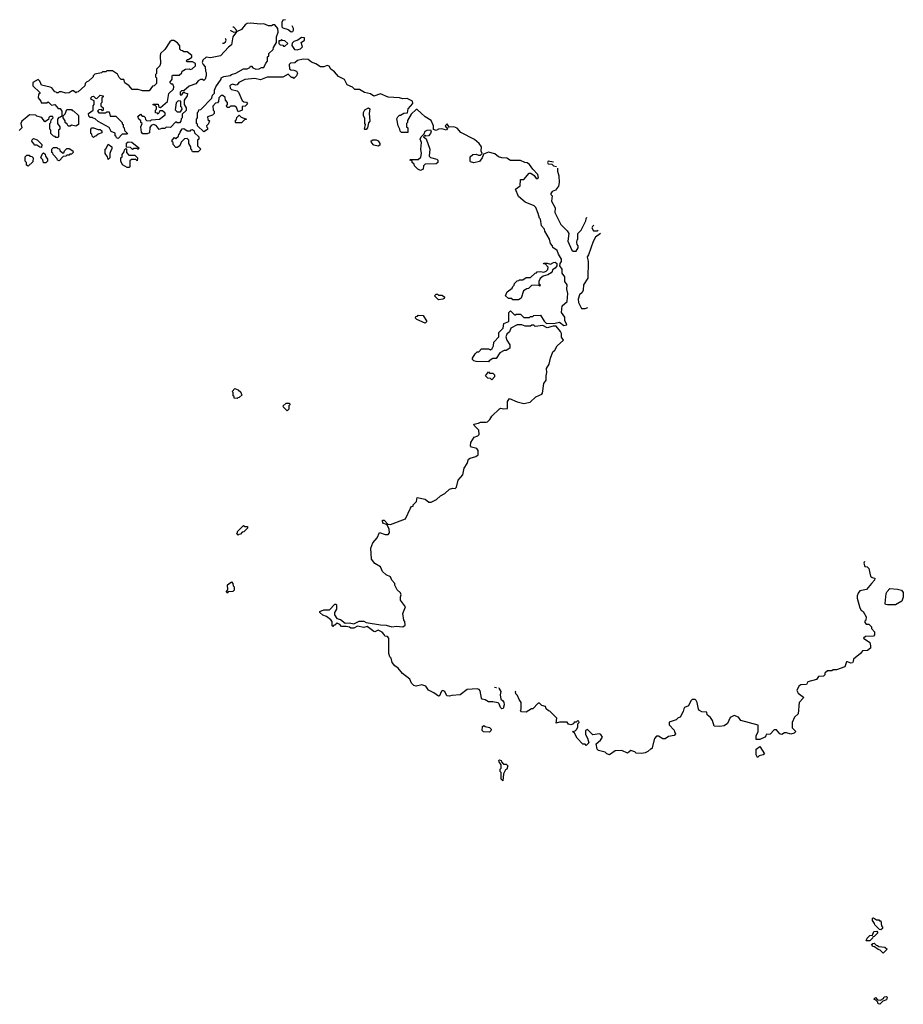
# Model space of a CAD drawing. Extents: x 2535812 to 2752880, y 540738 to 728399.
# Tile 200 of 213: x 2728200 to 2736146, y 673150 to 682009. Entities that reach past the tile are written whole.
import ezdxf

# ---------------------------------------------------------------- set-up
doc = ezdxf.new("R2010")
doc.units = 0

msp = doc.modelspace()

# ---------------------------------------------------------------- linework, layer by layer
at = {"layer": '0CON20XD'}
for points in [[(2730590.7, 682009.2), (2730567.5, 682005), (2730556.7, 681985), (2730557.5, 681945), (2730566.1, 681936.1), (2730615, 681921.2), (2730640, 681900), (2730655, 681903.8), (2730662.5, 681915), (2730661.2, 681931.2), (2730650.7, 681953.6)], [(2731996.4, 681026.4), (2731966.7, 681023.3), (2731945, 681013.3), (2731921.7, 681021.7), (2731920, 681055), (2731900.8, 681100.8), (2731847.5, 681135), (2731775, 681200), (2731765, 681200), (2731720, 681160), (2731688.3, 681101.7), (2731687, 681083), (2731680, 681075), (2731680, 681045), (2731690, 681035), (2731690, 680995), (2731633.9, 680993.9), (2731622.5, 681005), (2731620, 681025), (2731603.8, 681053.8), (2731593, 681117), (2731600, 681135), (2731615, 681150), (2731625, 681150), (2731655, 681167.5), (2731688.3, 681171.7), (2731695, 681207.5), (2731736.7, 681255), (2731732.5, 681275), (2731685, 681298.8), (2731645, 681297.5), (2731615, 681306.2), (2731515, 681313.3), (2731445, 681342.5), (2731385, 681322.5), (2731355, 681342.5), (2731300, 681355), (2731255, 681382.5), (2731215, 681380), (2731193.6, 681403.6), (2731144.3, 681424.3), (2731120, 681470), (2731068.3, 681498.3), (2731030, 681540), (2730997.5, 681565), (2730982.5, 681592.5), (2730965, 681596.7), (2730935, 681584), (2730903.9, 681583.9), (2730862, 681612), (2730825, 681626.7), (2730795, 681651.2), (2730750, 681655), (2730697.5, 681642.5), (2730675, 681622.5), (2730635, 681617.5), (2730622.5, 681605), (2730627, 681567), (2730638.3, 681558.3), (2730666.4, 681556.4), (2730690, 681545), (2730697, 681527), (2730690, 681505), (2730665, 681480), (2730658.3, 681488.3), (2730645, 681490), (2730615, 681520), (2730565, 681492.5), (2730425, 681492.5), (2730365, 681467.5), (2730315, 681478.8), (2730225, 681470), (2730170, 681445), (2730155, 681422.5), (2730145, 681420), (2730115, 681430), (2730095, 681420), (2730090, 681415), (2730091.7, 681391.7), (2730105, 681380), (2730155, 681370), (2730168.3, 681358.3), (2730201.7, 681281.7), (2730215, 681270), (2730238.3, 681268.3), (2730248.3, 681251.7), (2730228.3, 681231.7), (2730201.7, 681228.3), (2730200, 681195), (2730165, 681180), (2730148.3, 681218.3), (2730135, 681230), (2730095, 681230), (2730085, 681220), (2730065, 681220), (2730060, 681235), (2730070, 681245), (2730070, 681265), (2730050, 681285), (2730048.3, 681308.3), (2730028.3, 681328.3), (2730011.7, 681328.3), (2729990, 681305), (2729988.3, 681271.7), (2729978.3, 681261.7), (2729961.7, 681258.3), (2729938.3, 681231.7), (2729940, 681195), (2729950, 681185), (2729950, 681165), (2729935, 681150), (2729890, 681135), (2729891.7, 681111.7), (2729910, 681095), (2729901.7, 681088.3), (2729898.3, 681071.7), (2729880, 681055), (2729881.7, 681041.7), (2729890, 681035), (2729888.3, 681021.7), (2729855, 681000), (2729800, 681055), (2729798.3, 681068.3), (2729790, 681075), (2729790, 681115), (2729800, 681125), (2729800, 681175), (2729808.3, 681181.7), (2729811.7, 681198.3), (2729828.3, 681201.7), (2729928.3, 681301.7), (2729935, 681330), (2729951.7, 681348.3), (2729952.5, 681375), (2729962.5, 681405), (2730012.5, 681475), (2730013.3, 681485), (2730035, 681497.5), (2730093.3, 681506.7), (2730105, 681516.7), (2730145, 681527.5), (2730213.6, 681566.4), (2730245, 681566.7), (2730270, 681580), (2730275, 681590), (2730285, 681590), (2730297, 681577), (2730325, 681563.3), (2730355, 681567.5), (2730375, 681580), (2730395, 681580), (2730413, 681617), (2730430, 681635), (2730430, 681675), (2730440, 681685), (2730440, 681705), (2730478.3, 681741.7), (2730481.7, 681758.3), (2730510, 681805), (2730510, 681855), (2730523, 681897), (2730520.7, 681930.7), (2730495, 681962.5), (2730478.3, 681961.7), (2730465, 681952.5), (2730436.4, 681953.6), (2730395, 681970.8), (2730365, 681968.8), (2730275, 681979.2), (2730245, 681974), (2730228, 681962), (2730195, 681920), (2730150, 681900), (2730116.2, 681855), (2730106.1, 681783.9), (2730078.3, 681761.7), (2730006.4, 681683.6), (2729915, 681667.5), (2729878.3, 681671.7), (2729846.7, 681645), (2729842, 681625), (2729850, 681605), (2729867.5, 681585), (2729870, 681545), (2729877, 681533), (2729876.7, 681505), (2729867, 681473), (2729855, 681462.5), (2729845, 681470), (2729825, 681470), (2729805, 681460), (2729785, 681432.5), (2729725, 681412.5), (2729678.3, 681371.7), (2729655, 681370), (2729641.7, 681358.3), (2729641.7, 681331.7), (2729658.3, 681331.7), (2729675, 681360), (2729685, 681350), (2729710, 681345), (2729707.5, 681325), (2729680, 681285), (2729680, 681245), (2729697, 681217), (2729697, 681193), (2729661.7, 681158.3), (2729660, 681125), (2729651.7, 681118.3), (2729650, 681095), (2729638.3, 681081.7), (2729615, 681080), (2729605, 681090), (2729555, 681040), (2729518.3, 681041.7), (2729505, 681030), (2729475, 681030), (2729455, 681022.5), (2729427.8, 681057.8), (2729402.9, 681067.1), (2729381.9, 681058.1), (2729369.7, 681040.3), (2729368.3, 680991.7), (2729345, 680982.5), (2729307, 680983), (2729296.4, 680996.4), (2729290, 681045), (2729300, 681075), (2729290, 681085), (2729288.3, 681098.3), (2729270, 681115), (2729261.7, 681138.3), (2729285, 681160), (2729301.7, 681141.7), (2729315, 681140), (2729328.3, 681128.3), (2729331.7, 681111.7), (2729341.7, 681101.7), (2729375, 681100), (2729385, 681107.5), (2729457, 681113), (2729508.3, 681151.7), (2729508.3, 681168.3), (2729485, 681190), (2729461.7, 681188.3), (2729445, 681160), (2729438.3, 681168.3), (2729421.7, 681171.7), (2729420, 681195), (2729430, 681205), (2729430, 681225), (2729418.3, 681238.3), (2729401.7, 681241.7), (2729401.7, 681248.3), (2729445, 681250), (2729451.7, 681221.7), (2729465, 681220), (2729528.3, 681271.7), (2729540, 681345), (2729583.3, 681385), (2729586.7, 681405), (2729578.3, 681428.3), (2729565, 681430), (2729550, 681445), (2729570, 681475), (2729570, 681505), (2729575, 681510), (2729635, 681510), (2729658.3, 681531.7), (2729662.5, 681545), (2729690, 681565), (2729723, 681567), (2729735, 681560), (2729752.5, 681567.5), (2729782.5, 681595), (2729780, 681615), (2729755, 681630), (2729705, 681630), (2729700, 681635), (2729705, 681650), (2729718.3, 681651.7), (2729748.3, 681671.7), (2729748.3, 681688.3), (2729705, 681720), (2729675, 681720), (2729665, 681730), (2729651.7, 681731.7), (2729640, 681745), (2729640, 681775), (2729620, 681800), (2729585, 681822.5), (2729565, 681822.5), (2729550, 681810), (2729505, 681740), (2729467.5, 681705), (2729462.5, 681685), (2729467.5, 681615), (2729460, 681595), (2729430, 681565), (2729430, 681525), (2729420, 681515), (2729420, 681495), (2729430, 681485), (2729430, 681435), (2729410, 681415), (2729395, 681410), (2729365, 681370), (2729305, 681370), (2729265, 681382.5), (2729211.7, 681381.7), (2729183, 681413), (2729145, 681440), (2729135, 681470), (2729112.5, 681472.5), (2729095, 681490), (2729079.3, 681519.3), (2729035, 681550), (2728985, 681550), (2728975, 681540), (2728945, 681540), (2728935, 681530), (2728875, 681520), (2728860, 681505), (2728860, 681495), (2728820, 681455), (2728805, 681450), (2728790, 681435), (2728786.4, 681413.6), (2728725, 681360), (2728711.7, 681358.3), (2728705, 681350), (2728685, 681370), (2728671.7, 681368.3), (2728645, 681350), (2728615, 681347.5), (2728575, 681360), (2728555, 681360), (2728545, 681350), (2728535, 681350), (2728528.3, 681358.3), (2728515, 681360), (2728487.5, 681395), (2728473.3, 681403.3), (2728395, 681420), (2728382.5, 681455), (2728365, 681470), (2728316.7, 681443.3), (2728316.7, 681415), (2728380, 681355), (2728380, 681345), (2728370, 681335), (2728367.5, 681305), (2728390, 681275), (2728391.7, 681261.7), (2728445, 681260), (2728455, 681270), (2728485, 681240), (2728517, 681247), (2728545, 681210), (2728565, 681210), (2728580, 681185), (2728578.3, 681141.7), (2728568.3, 681131.7), (2728551.7, 681128.3), (2728540, 681115), (2728540, 681075), (2728560, 681045), (2728560, 681025), (2728550, 681015), (2728550, 680955), (2728545, 680950), (2728525, 680950), (2728518.3, 680958.3), (2728505, 680960), (2728480, 680985), (2728480, 681015), (2728470, 681025), (2728470, 681075), (2728480, 681085), (2728481.7, 681108.3), (2728500, 681125), (2728498.3, 681138.3), (2728471.7, 681138.3), (2728461.7, 681128.3), (2728458.3, 681111.7), (2728425, 681090), (2728398.3, 681128.3), (2728355, 681140), (2728345, 681150), (2728288.3, 681151.7), (2728265, 681132.5), (2728220, 681095), (2728210, 681075), (2728220, 681035), (2728196.4, 681013.6)], [(2730094.5, 681913.8), (2730095, 681912.5), (2730125, 681896.7), (2730145, 681900), (2730150, 681900), (2730150, 681915), (2730125, 681943.3), (2730116.2, 681942.4)], [(2730024.5, 681797.7), (2730035, 681796.7), (2730050.7, 681809.3), (2730057.5, 681825), (2730053.3, 681835), (2730047.4, 681841)], [(2730585, 681770), (2730610, 681795), (2730585, 681820), (2730563, 681823), (2730555, 681830), (2730545, 681820), (2730531.7, 681818.3), (2730530, 681795), (2730541.7, 681781.7), (2730565, 681780), (2730571.7, 681771.7), (2730585, 681770)], [(2730695, 681737.5), (2730705, 681742.5), (2730725, 681747.5), (2730742.5, 681765), (2730730, 681805), (2730762.5, 681825), (2730760, 681845), (2730735, 681847.5), (2730700, 681825), (2730666.4, 681813.6), (2730651.7, 681798.3), (2730648.3, 681778.3), (2730670, 681740), (2730695, 681737.5)], [(2729085, 680940), (2729070, 680945), (2729068.3, 680958.3), (2729060, 680965), (2729058.3, 680988.3), (2729023.6, 681003.6), (2729005, 681040), (2728905, 681092.5), (2728878.3, 681118.3), (2728861.7, 681121.7), (2728855, 681130), (2728835, 681130), (2728821.7, 681141.7), (2728820, 681165), (2728860, 681195), (2728860, 681235), (2728870, 681245), (2728868.3, 681278.3), (2728840, 681295), (2728841.7, 681308.3), (2728851.7, 681318.3), (2728865, 681320), (2728881.7, 681301.7), (2728895, 681300), (2728925, 681330), (2728950, 681325), (2728950, 681315), (2728940, 681305), (2728940, 681265), (2728930, 681255), (2728930, 681235), (2728950, 681215), (2728950, 681195), (2728945, 681190), (2728935, 681200), (2728911.7, 681198.3), (2728900, 681185), (2728911.7, 681171.7), (2728975, 681170), (2728985, 681180), (2729005, 681180), (2729015, 681140), (2729065, 681140), (2729120, 681085), (2729121.7, 681071.7), (2729130, 681065), (2729130, 681045), (2729140, 681035), (2729141.7, 681011.7), (2729170, 680985), (2729165, 680980), (2729121.7, 680978.3), (2729085, 680940)], [(2729645, 681180), (2729660, 681205), (2729658.3, 681218.3), (2729650, 681225), (2729650, 681275), (2729625, 681280), (2729608.3, 681261.7), (2729598.3, 681198.3), (2729615, 681180), (2729645, 681180)], [(2728655, 681050), (2728635, 681050), (2728628.3, 681068.3), (2728610, 681085), (2728608.3, 681098.3), (2728590, 681125), (2728590, 681145), (2728608.3, 681161.7), (2728625, 681200), (2728665, 681200), (2728671.7, 681191.7), (2728685, 681190), (2728728.3, 681148.3), (2728730, 681065), (2728705, 681052.5), (2728665, 681060), (2728655, 681050)], [(2731305, 681020), (2731300, 681025), (2731310, 681065), (2731303.3, 681075), (2731303, 681123), (2731293.3, 681145), (2731293, 681173), (2731305, 681197.5), (2731337.5, 681217.5), (2731347.5, 681207.5), (2731342.5, 681165), (2731347.5, 681095), (2731338.3, 681081.7), (2731327.5, 681035), (2731315, 681022.5), (2731305, 681020)], [(2730145, 681080), (2730140, 681085), (2730140, 681105), (2730148.3, 681111.7), (2730151.7, 681128.3), (2730175, 681150), (2730191.7, 681131.7), (2730240, 681115), (2730221.7, 681108.3), (2730195, 681082.5), (2730145, 681080)], [(2728865, 680950), (2728851.7, 680961.7), (2728848.3, 680978.3), (2728840, 680985), (2728840, 681025), (2728850, 681035), (2728865, 681037.5), (2728905, 681020), (2728925, 681020), (2728938.3, 681008.3), (2728938.3, 680991.7), (2728905, 680980), (2728885, 680960), (2728871.7, 680958.3), (2728865, 680950)], [(2729805, 680820), (2729755, 680820), (2729750, 680825), (2729748.3, 680838.3), (2729740, 680845), (2729740, 680865), (2729720, 680895), (2729720, 680925), (2729705, 680940), (2729681.7, 680938.3), (2729651.7, 680908.3), (2729640, 680875), (2729615, 680860), (2729605, 680860), (2729580, 680885), (2729580, 680905), (2729571.7, 680911.7), (2729570, 680925), (2729591.7, 680948.3), (2729605, 680940), (2729628.3, 680961.7), (2729631.7, 680978.3), (2729638.3, 680981.7), (2729641.7, 680998.3), (2729661.7, 681028.3), (2729675, 681030), (2729705, 681010), (2729735, 681010), (2729741.7, 681018.3), (2729755, 681020), (2729768.3, 681008.3), (2729771.7, 680991.7), (2729810, 680955), (2729810, 680935), (2729800, 680925), (2729800, 680875), (2729830, 680845), (2729805, 680820)], [(2732510.5, 675998.8), (2732510, 675995), (2732527.5, 675965), (2732520, 675935), (2732526.4, 675896.4), (2732543.3, 675883.3), (2732555, 675870), (2732555.9, 675844.1), (2732547.5, 675812.5), (2732535, 675810), (2732525, 675820), (2732513.3, 675853.3), (2732502.5, 675862.5), (2732455, 675872.5), (2732415, 675872.5), (2732385, 675890), (2732360, 675895), (2732352.5, 675905), (2732339.6, 675969.5), (2732331.7, 675981.7), (2732315, 675990), (2732225, 675983.3), (2732160, 675935), (2732085, 675930), (2732065, 675923.3), (2732042.5, 675925), (2732023.3, 675963.3), (2732005, 675972.5), (2731993.9, 675966.1), (2731976.7, 675925), (2731965, 675923.3), (2731925, 675952.5), (2731877, 675977), (2731852, 676012), (2731815, 676023.8), (2731765, 676012.5), (2731745, 676020), (2731725, 676040), (2731707.5, 676075), (2731642.5, 676125), (2731604, 676174), (2731572.5, 676195), (2731550, 676225), (2731540, 676265), (2731530, 676275), (2731520, 676305), (2731520, 676445), (2731508.3, 676458.3), (2731483.6, 676463.6), (2731478.3, 676478.3), (2731458.3, 676498.3), (2731425, 676517.5), (2731395, 676502.5), (2731383.6, 676503.6), (2731325, 676550), (2731295, 676540), (2731237, 676553), (2731206.4, 676533.6), (2731177, 676533), (2731165, 676542.5), (2731135, 676550), (2731095, 676550), (2731078.3, 676568.3), (2731055, 676580), (2731035, 676560), (2731021.7, 676558.3), (2731015, 676550), (2731010, 676555), (2731010, 676595), (2730998.3, 676608.3), (2730958.3, 676638.3), (2730925, 676652.5), (2730900, 676675), (2730900, 676685), (2730935, 676700), (2730985, 676700), (2731035, 676750), (2731045, 676750), (2731050, 676745), (2731050, 676705), (2731030, 676675), (2731030, 676655), (2731051.7, 676621.7), (2731085, 676612.5), (2731128.3, 676578.3), (2731165, 676582.5), (2731205, 676572.5), (2731253.9, 676596.1), (2731293.6, 676596.4), (2731316.7, 676586.7), (2731445, 676563.3), (2731495, 676560), (2731546.1, 676546.1), (2731585, 676551.2), (2731644.2, 676545.8), (2731667.7, 676562.3), (2731663.6, 676593.6), (2731654, 676605), (2731647.1, 676665), (2731668.8, 676725), (2731625.9, 676785.9), (2731624.4, 676815.6), (2731630, 676835), (2731623.3, 676853.3), (2731595, 676880), (2731575, 676920), (2731573.8, 676935), (2731546.7, 676965), (2731533.8, 676995), (2731495.7, 677015.7), (2731462, 677045), (2731443.3, 677085), (2731393.3, 677115), (2731363.8, 677155), (2731356.7, 677255), (2731375, 677302.5), (2731413.8, 677346.2), (2731435, 677396), (2731485.9, 677375.9), (2731513.6, 677376.4), (2731526.4, 677393.6), (2731523.3, 677425), (2731508.3, 677458.3), (2731498.3, 677468.3), (2731465, 677480), (2731462.5, 677507.5), (2731477.5, 677505), (2731510, 677470), (2731535, 677466.2), (2731670.4, 677519.5), (2731713.3, 677615), (2731725, 677630), (2731738.3, 677631.7), (2731740, 677645), (2731770, 677675), (2731775, 677710), (2731845, 677696.2), (2731878.3, 677668.3), (2731901.7, 677668.3), (2731948.3, 677691.7), (2731983.3, 677725), (2732023.3, 677746.7), (2732066.4, 677783.6), (2732095, 677793.3), (2732115, 677790), (2732128.3, 677801.7), (2732143.8, 677865), (2732184, 677915), (2732196.7, 677975), (2732224, 678016), (2732237.5, 678055), (2732250, 678065), (2732302.5, 678077.5), (2732323.3, 678095), (2732323.3, 678133.3), (2732310, 678150), (2732264.2, 678164.2), (2732253.3, 678175), (2732256.7, 678205), (2732287, 678253), (2732320, 678265), (2732331.7, 678278.3), (2732330, 678315), (2732290, 678355), (2732285, 678370), (2732325, 678377.5), (2732345, 678387.5), (2732393.6, 678386.4), (2732408.3, 678391.7), (2732428.8, 678411.2), (2732447, 678443), (2732515, 678507.5), (2732525, 678512.5), (2732555, 678507.5), (2732588.3, 678511.7), (2732587.5, 678575), (2732605, 678600), (2732675, 678570), (2732733, 678557), (2732791.4, 678568.6), (2732842.5, 678615), (2732895, 678640), (2732901.7, 678648.3), (2732913.3, 678735), (2732933.3, 678766.7), (2732933.8, 678805), (2732941.2, 678835), (2732938.3, 678871.7), (2732961.7, 678908.3), (2732973.8, 678965), (2732995, 679020), (2733013.8, 679036.2), (2733034.1, 679075.9), (2733090, 679125), (2733073.6, 679153.6), (2733072.5, 679185), (2733063.6, 679203.6), (2733025, 679252.5), (2732997, 679253), (2732945, 679237.5), (2732905, 679257.5), (2732835, 679250), (2732825, 679260), (2732805, 679260), (2732795, 679252.5), (2732745, 679252.5), (2732715, 679262.5), (2732675, 679262.5), (2732617, 679233), (2732605, 679200), (2732581.7, 679178.3), (2732573, 679157), (2732580, 679125), (2732606.7, 679085), (2732606.4, 679053.6), (2732575, 679032.5), (2732558.3, 679031.7), (2732517, 679013), (2732485, 678960), (2732455, 678960), (2732421.7, 678938.3), (2732415, 678930), (2732305, 678933.3), (2732285, 678940), (2732273, 678953), (2732272.5, 678965), (2732297, 679003), (2732315, 679020), (2732328.3, 679021.7), (2732353, 679047), (2732415, 679047.5), (2732435, 679040), (2732449.3, 679050.7), (2732460, 679075), (2732463, 679107), (2732510, 679155), (2732510, 679195), (2732547, 679233), (2732552.5, 679275), (2732600, 679295), (2732600, 679375), (2732615, 679390), (2732651.7, 679351.7), (2732665, 679360), (2732705, 679360), (2732735, 679330), (2732785, 679330), (2732795, 679340), (2732815, 679340), (2732825, 679347.5), (2732885, 679350), (2732916.4, 679296.4), (2732937, 679277), (2733015, 679277.5), (2733055, 679287.5), (2733095, 679257.5), (2733120, 679265), (2733103.6, 679303.6), (2733101.7, 679331.7), (2733072.5, 679375), (2733080, 679435), (2733123.3, 679475), (2733130, 679545), (2733120, 679585), (2733123.3, 679625), (2733103, 679653), (2733102.5, 679695), (2733078.3, 679728.3), (2733080, 679765), (2733057.5, 679795), (2733060, 679815), (2733072.5, 679835), (2733072.5, 679855), (2733045, 679900), (2733033.6, 679933.6), (2732995, 679960), (2732992.5, 679975), (2732973.3, 679995), (2732963.8, 680035), (2732923.3, 680105), (2732920, 680125), (2732893.3, 680155), (2732882.5, 680215), (2732874.1, 680224.1), (2732864, 680265), (2732840.8, 680320.8), (2732827, 680333), (2732745.9, 680365.9), (2732687, 680417), (2732660, 680485), (2732700, 680515), (2732705, 680570), (2732735, 680570), (2732783, 680627), (2732797, 680627), (2732826.4, 680606.4), (2732845, 680580), (2732855, 680580), (2732865, 680590), (2732860, 680615), (2732813.6, 680663.6), (2732785, 680707.5), (2732765, 680722.5), (2732743.6, 680723.6), (2732703, 680743), (2732615, 680742.5), (2732582, 680762), (2732535, 680766.7), (2732506.4, 680776.4), (2732471.7, 680801.7), (2732415, 680817.5), (2732371.7, 680798.3), (2732360, 680765), (2732335, 680732.5), (2732285, 680722.5), (2732255, 680730), (2732250, 680735), (2732252.5, 680775), (2732273.8, 680796.2), (2732305, 680800), (2732325, 680790), (2732345, 680790), (2732360, 680805), (2732350, 680825), (2732352.5, 680865), (2732332.5, 680895), (2732290.7, 680930.7), (2732167.5, 680995), (2732134, 681034), (2732104.4, 681044.4), (2732063, 681043), (2732045, 681072.5), (2732027.5, 681055), (2732035, 681040), (2732050, 681035), (2732037.5, 681015), (2731996.4, 681026.4)], [(2731805, 680652.5), (2731780, 680665), (2731750, 680695), (2731748.3, 680708.3), (2731730, 680725), (2731728.3, 680738.3), (2731710, 680745), (2731715, 680750), (2731785, 680750), (2731808.3, 680771.7), (2731813.6, 680806.4), (2731807.5, 680845), (2731812.5, 680905), (2731802.5, 680935), (2731810, 680955), (2731838.3, 680981.7), (2731847.5, 681005), (2731865, 681016), (2731895, 681017.5), (2731900, 681005), (2731893.3, 680985), (2731876.4, 680963.6), (2731852.5, 680962.5), (2731845, 680970), (2731830, 680955), (2731856.7, 680936.7), (2731887.5, 680845), (2731881.7, 680781.7), (2731895, 680770), (2731950, 680755), (2731960, 680745), (2731960, 680725), (2731945, 680712.5), (2731845, 680710), (2731830, 680695), (2731827.5, 680665), (2731805, 680652.5)], [(2728395, 680860), (2728381.7, 680861.7), (2728355, 680880), (2728335, 680880), (2728310, 680915), (2728311.7, 680928.3), (2728325, 680940), (2728358.3, 680928.3), (2728400, 680885), (2728395, 680860)], [(2731425, 680870), (2731385, 680880), (2731363, 680903), (2731361.7, 680918.3), (2731375, 680927.5), (2731405, 680927.5), (2731425, 680920), (2731440, 680895), (2731438.3, 680881.7), (2731425, 680870)], [(2728555, 680740), (2728540, 680745), (2728538.3, 680758.3), (2728500, 680795), (2728498.3, 680808.3), (2728490, 680815), (2728490, 680845), (2728505, 680860), (2728535, 680860), (2728541.7, 680851.7), (2728558.3, 680848.3), (2728561.7, 680831.7), (2728585, 680810), (2728598.3, 680811.7), (2728601.7, 680828.3), (2728625, 680850), (2728645, 680850), (2728678.3, 680828.3), (2728680, 680815), (2728665, 680800), (2728651.7, 680798.3), (2728645, 680790), (2728625, 680790), (2728615, 680780), (2728591.7, 680778.3), (2728555, 680740)], [(2728995, 680750), (2728990, 680775), (2728970, 680805), (2728970, 680845), (2728978.3, 680851.7), (2728995, 680890), (2729030, 680865), (2729030, 680845), (2729021.7, 680838.3), (2729010, 680805), (2729010, 680765), (2728995, 680750)], [(2729185, 680680), (2729165, 680680), (2729125, 680702.5), (2729110, 680735), (2729110, 680765), (2729120, 680775), (2729120, 680795), (2729138.3, 680821.7), (2729141.7, 680838.3), (2729155, 680850), (2729160, 680845), (2729160, 680815), (2729181.7, 680791.7), (2729235, 680790), (2729260, 680765), (2729255, 680740), (2729245, 680750), (2729225, 680752.5), (2729205, 680750), (2729191.7, 680738.3), (2729190, 680685), (2729185, 680680)], [(2729265, 680840), (2729255, 680850), (2729225, 680850), (2729215, 680840), (2729195, 680860), (2729161.7, 680861.7), (2729161.7, 680898.3), (2729175, 680910), (2729208.3, 680908.3), (2729270, 680855), (2729265, 680840)], [(2728275, 680690), (2728261.7, 680701.7), (2728260, 680725), (2728250, 680735), (2728250, 680775), (2728265, 680790), (2728285, 680790), (2728291.7, 680781.7), (2728308.3, 680778.3), (2728320, 680765), (2728318.3, 680731.7), (2728275, 680690)], [(2728435, 680720), (2728415, 680720), (2728408.3, 680748.3), (2728390, 680765), (2728401.7, 680798.3), (2728415, 680810), (2728428.3, 680798.3), (2728431.7, 680781.7), (2728450, 680755), (2728450, 680735), (2728435, 680720)], [(2733000.5, 680727), (2732953, 680737), (2732947.5, 680725), (2732951.7, 680711.7), (2732985, 680710), (2733000, 680695), (2733027.8, 680687.7)], [(2733037.5, 680673.8), (2733037.5, 680645), (2733050, 680605), (2733052.5, 680545), (2733045, 680510), (2733017.5, 680475), (2732987.5, 680462.5), (2732977.5, 680445), (2732977.5, 680435), (2732987.5, 680425), (2732983.3, 680375), (2733016.1, 680316.1), (2733013.6, 680273.6), (2733066.7, 680165), (2733125, 680110), (2733137.5, 680085), (2733130, 680015), (2733166.4, 679936.4), (2733177, 679927), (2733205, 679927.5), (2733222.5, 679955), (2733222.5, 679975), (2733212.5, 679985), (2733210, 680005), (2733213, 680027), (2733220, 680035), (2733220, 680085), (2733250, 680115), (2733291.7, 680198.3), (2733293, 680217), (2733300.7, 680232.1)], [(2733363.1, 680160.8), (2733351.2, 680148.8), (2733346.2, 680135), (2733359.3, 680109.3), (2733395, 680108), (2733402.6, 680115.5)], [(2733423.2, 680084.5), (2733377, 680053), (2733356.1, 680013.9), (2733315.8, 679895), (2733302, 679875), (2733311.2, 679835), (2733310, 679685), (2733270, 679625), (2733267.5, 679575), (2733257.5, 679555), (2733235.8, 679534.2), (2733221.2, 679495), (2733226, 679466), (2733251.7, 679411.7), (2733285, 679410), (2733309.7, 679420.6)], [(2732685, 679490), (2732635, 679490), (2732625, 679500), (2732595, 679500), (2732570, 679525), (2732585, 679560), (2732630, 679595), (2732635, 679610), (2732648.3, 679621.7), (2732650, 679635), (2732675, 679660), (2732688.3, 679661.7), (2732695, 679670), (2732725, 679670), (2732755, 679690), (2732795, 679690), (2732835, 679730), (2732848.3, 679731.7), (2732855, 679740), (2732885, 679742.5), (2732913, 679737), (2732933.6, 679746.4), (2732948.3, 679761.7), (2732951.7, 679781.7), (2732928.3, 679808.3), (2732911.7, 679811.7), (2732915, 679820), (2732945, 679820), (2732975, 679810), (2733000, 679825), (2733015, 679826.7), (2733030, 679815), (2733030, 679795), (2733015, 679772.5), (2732991.7, 679758.3), (2732990, 679745), (2732978.3, 679731.7), (2732950, 679715), (2732907.5, 679702.5), (2732880, 679680), (2732867.5, 679655), (2732870, 679635), (2732880, 679625), (2732878.3, 679611.7), (2732865, 679620), (2732801.7, 679618.3), (2732775, 679590), (2732761.7, 679588.3), (2732731.7, 679568.3), (2732710, 679505), (2732685, 679490)], [(2731965, 679490), (2731930, 679525), (2731945, 679540), (2731958.3, 679538.3), (2731965, 679530), (2731995, 679530), (2732020, 679515), (2732018.3, 679501.7), (2732005, 679493.3), (2731965, 679490)], [(2731845, 679280), (2731771.7, 679311.7), (2731760, 679325), (2731761.7, 679338.3), (2731778.3, 679341.7), (2731785, 679350), (2731828.3, 679348.3), (2731860, 679295), (2731845, 679280)], [(2732445, 678770), (2732435, 678780), (2732410, 678785), (2732390, 678805), (2732415, 678840), (2732425, 678830), (2732455, 678830), (2732470, 678815), (2732470, 678795), (2732445, 678770)], [(2730155, 678600), (2730130, 678605), (2730128.3, 678618.3), (2730120, 678625), (2730120, 678655), (2730110, 678665), (2730135, 678690), (2730165, 678680), (2730188.3, 678658.3), (2730191.7, 678641.7), (2730200, 678635), (2730175, 678610), (2730161.7, 678608.3), (2730155, 678600)], [(2730605, 678490), (2730571.7, 678521.7), (2730570, 678535), (2730595, 678560), (2730625, 678560), (2730630, 678545), (2730620, 678535), (2730620, 678505), (2730605, 678490)], [(2730165, 677370), (2730150, 677385), (2730158.3, 677391.7), (2730160, 677405), (2730211.7, 677458.3), (2730225, 677450), (2730248.3, 677448.3), (2730250, 677435), (2730215, 677400), (2730201.7, 677398.3), (2730185, 677380), (2730171.7, 677378.3), (2730165, 677370)], [(2735796.6, 677132.8), (2735791.2, 677118.8), (2735800.7, 677090.7), (2735820, 677085), (2735835, 677070), (2735851.7, 677001.7), (2735865, 676990), (2735890, 676985), (2735887.5, 676965), (2735860, 676935), (2735815, 676883.3), (2735755, 676870), (2735740, 676850), (2735732.5, 676825), (2735732.5, 676805), (2735756.7, 676716.7), (2735767, 676697), (2735786.7, 676685), (2735812.5, 676635), (2735810, 676605), (2735801.7, 676598.3), (2735800, 676585), (2735811.7, 676571.7), (2735835, 676570), (2735848.3, 676558.3), (2735860, 676545), (2735861.7, 676531.7), (2735888.3, 676501.7), (2735887, 676473), (2735877, 676463), (2735805, 676460), (2735790, 676445), (2735846.1, 676406.1), (2735852.5, 676375), (2735850, 676355), (2735825, 676332.5), (2735780.7, 676329.3), (2735763, 676307), (2735700, 676255), (2735697, 676233), (2735688.3, 676221.7), (2735675, 676220), (2735645, 676232.5), (2735635, 676230), (2735620, 676185), (2735545, 676160), (2735515, 676160), (2735505, 676150), (2735465, 676150), (2735441.7, 676128.3), (2735440, 676115), (2735428.3, 676101.7), (2735385, 676100), (2735365, 676073.8), (2735288.3, 676051.7), (2735275, 676027.5), (2735226.2, 676023.8), (2735208.3, 676011.7), (2735187.5, 675975), (2735200.4, 675950.5), (2735250, 675915), (2735246.4, 675903.6), (2735210, 675865), (2735200, 675765), (2735167.5, 675732.5), (2735146.7, 675685), (2735148.3, 675638.3), (2735180, 675605), (2735165, 675590), (2735135, 675580), (2735095, 675593.3), (2735077.5, 675592.5), (2735055, 675577.5), (2735035, 675582.5), (2735005, 675620), (2734985, 675620), (2734948.3, 675581.7), (2734911.7, 675578.3), (2734910, 675565), (2734900, 675555), (2734855, 675534), (2734824.1, 675534.1), (2734823.6, 675566.4), (2734840, 675605), (2734842.5, 675662.5), (2734685, 675702.5), (2734663.8, 675733.8), (2734625, 675750), (2734590.4, 675729.5), (2734565, 675676.7), (2734535, 675656.7), (2734495, 675650), (2734445, 675652.5), (2734431.2, 675705), (2734412, 675732), (2734382.5, 675755), (2734378.3, 675778.3), (2734335, 675782.5), (2734315, 675792.5), (2734303.3, 675805), (2734293.3, 675865), (2734283.6, 675883.6), (2734275, 675892.5), (2734248.3, 675891.7), (2734235, 675880), (2734213.3, 675836.7), (2734180, 675820), (2734171.7, 675808.3), (2734167.5, 675785), (2734140, 675735), (2734121.7, 675728.3), (2734105, 675710), (2734041.7, 675688.3), (2734040, 675665), (2734085, 675617.5), (2734090, 675605), (2734096.7, 675585), (2734085, 675570), (2734035, 675560), (2734005, 675540), (2733985, 675540), (2733945, 675563.3), (2733926.7, 675563.3), (2733909.6, 675540.5), (2733885, 675450), (2733875, 675450), (2733847.5, 675425), (2733824, 675414), (2733795, 675406.7), (2733745, 675410), (2733732.5, 675422.5), (2733695, 675433.3), (2733665, 675410), (2733615, 675432.5), (2733555, 675430), (2733504, 675394), (2733480, 675405), (2733465, 675420), (2733405, 675432.5), (2733392.5, 675445), (2733383.3, 675495), (2733424, 675526), (2733442.5, 675555), (2733425, 675577.5), (2733413, 675583), (2733355, 675574), (2733305, 675622.5), (2733287.5, 675615), (2733287, 675577), (2733306.2, 675545), (2733317, 675503), (2733295, 675480), (2733285, 675490), (2733265, 675490), (2733212.5, 675545), (2733188.3, 675588.3), (2733170, 675605), (2733195, 675610), (2733208.3, 675621.7), (2733220, 675645), (2733220, 675675), (2733230, 675685), (2733228.3, 675698.3), (2733215, 675700), (2733205, 675690), (2733185, 675690), (2733180, 675675), (2733155, 675663.3), (2733135, 675670), (2733125, 675690), (2733055, 675690), (2733025, 675680), (2733030, 675725), (2732968.3, 675788.3), (2732955, 675790), (2732935, 675810), (2732928.3, 675828.3), (2732895, 675840), (2732875, 675860), (2732861.7, 675858.3), (2732815, 675810), (2732801.7, 675808.3), (2732755, 675780), (2732711.7, 675781.7), (2732702.5, 675795), (2732710, 675805), (2732710, 675865), (2732691.7, 675891.7), (2732678.3, 675928.3), (2732662.5, 675945), (2732660, 675965), (2732662.2, 675967.2)], [(2730065, 676850), (2730060, 676865), (2730071.7, 676878.3), (2730070, 676925), (2730105, 676950), (2730117, 676937), (2730120, 676915), (2730130, 676905), (2730130, 676875), (2730117, 676863), (2730075, 676860), (2730065, 676850)], [(2736075, 676743.3), (2736004.2, 676744.2), (2735987.5, 676747.5), (2735982.5, 676755), (2735993.6, 676846.4), (2736000, 676865), (2736025, 676890), (2736095, 676886.7), (2736130, 676875), (2736146.4, 676856.4), (2736145.9, 676814.1), (2736133.8, 676776.2), (2736075, 676743.3)], [(2732469.9, 676004.2), (2732485, 676000), (2732486.9, 676001.9)], [(2732425, 675600), (2732371.7, 675601.7), (2732360, 675615), (2732361.7, 675648.3), (2732375, 675660), (2732385, 675650), (2732425, 675640), (2732440, 675625), (2732438.3, 675611.7), (2732425, 675600)], [(2734835, 675370), (2734823.3, 675395), (2734823.3, 675445), (2734855, 675470), (2734897.5, 675402.5), (2734886.4, 675393.6), (2734850, 675385), (2734835, 675370)], [(2732545, 675160), (2732530, 675175), (2732530, 675235), (2732520, 675245), (2732520, 675265), (2732530, 675275), (2732530, 675305), (2732513, 675333), (2732510, 675345), (2732515, 675350), (2732530, 675345), (2732531.7, 675331.7), (2732551.7, 675311.7), (2732575, 675310), (2732590, 675295), (2732580, 675265), (2732570, 675260), (2732550, 675225), (2732545, 675160)], [(2735945, 673820), (2735931.7, 673821.7), (2735890, 673865), (2735888.3, 673878.3), (2735870, 673905), (2735870, 673925), (2735877, 673927), (2735905, 673910), (2735925, 673910), (2735931.7, 673901.7), (2735945, 673900), (2735950, 673855), (2735960, 673845), (2735958.3, 673831.7), (2735945, 673820)], [(2735845, 673720), (2735811.7, 673721.7), (2735822.5, 673745), (2735845, 673770), (2735868.3, 673771.7), (2735880, 673805), (2735908.3, 673808.3), (2735918.3, 673791.7), (2735885, 673760), (2735871.7, 673758.3), (2735870, 673745), (2735845, 673720)], [(2735965, 673610), (2735938.3, 673638.3), (2735921.7, 673641.7), (2735888.3, 673668.3), (2735875, 673670), (2735861.7, 673688.3), (2735871.7, 673698.3), (2735885, 673700), (2735901.7, 673681.7), (2735915, 673680), (2735925, 673670), (2735980, 673665), (2736000, 673645), (2735965, 673610)], [(2735935, 673150), (2735920, 673155), (2735918.3, 673168.3), (2735898.3, 673188.3), (2735880, 673195), (2735895, 673210), (2735915, 673190), (2735941.7, 673188.3), (2735968.3, 673201.7), (2735975, 673217.5), (2735995, 673220), (2736000, 673215), (2735995, 673190), (2735961.7, 673178.3), (2735935, 673150)]]:
    msp.add_lwpolyline(points, dxfattribs=at)

doc.saveas('drawing.dxf')
